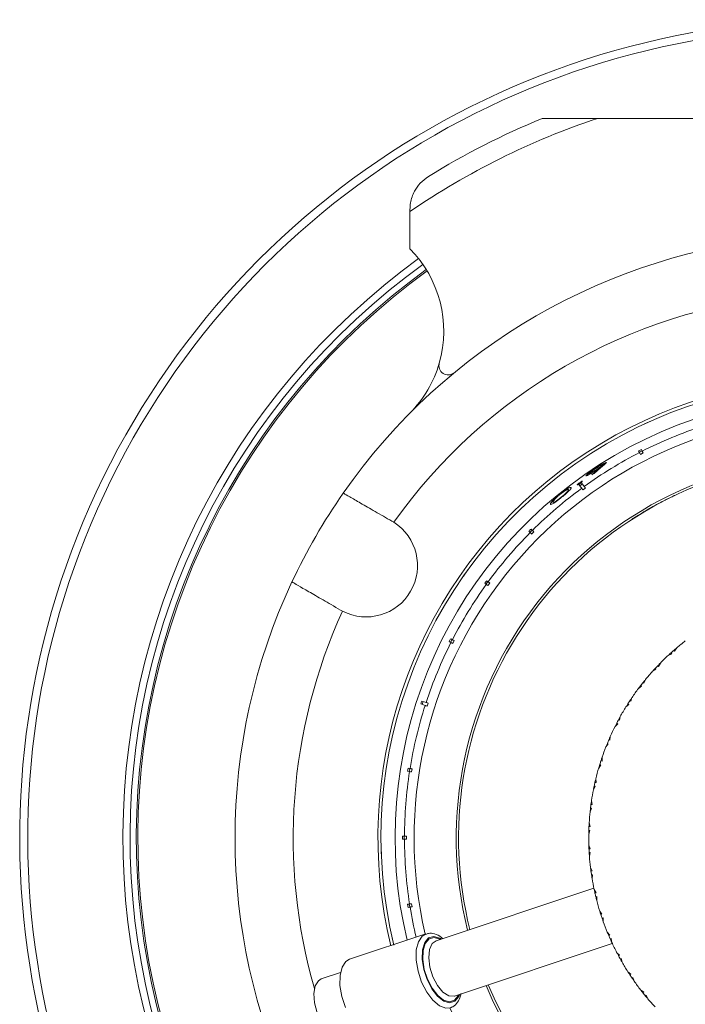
# Model space of a CAD drawing. Header units: inches. Extents: x -4.1 to 22.8, y -8.3 to 17.7.
# Tile 12 of 130: x 2.9 to 5, y -5.8 to -2.6. Entities that reach past the tile are written whole.
import ezdxf

# ---------------------------------------------------------------- set-up
doc = ezdxf.new("R2010")
doc.units = ezdxf.units.IN
doc.header["$MEASUREMENT"] = 0

msp = doc.modelspace()

# ---------------------------------------------------------------- linework, layer by layer
at = {"color": 7, "linetype": 'Continuous', "lineweight": 15}
for p, q in [((4.5392, -2.9083), (4.717, -2.9083)), ((4.717, -2.9083), (6.2613, -2.9083)), ((4.1142, -3.2076), (4.1142, -3.2014)), ((4.1142, -3.3274), (4.1142, -3.2076)), ((4.8683, -3.8906), (4.8908, -3.8804)), ((4.8497, -3.9769), (4.8525, -3.9824)), ((4.8609, -3.9767), (4.852, -3.9813)), ((4.8644, -3.9836), (4.8555, -3.9882)), ((4.8615, -3.9779), (4.8586, -3.9723)), ((4.7158, -4.0373), (4.7152, -4.0364)), ((4.7261, -4.0326), (4.7251, -4.0312)), ((4.7376, -4.0215), (4.7366, -4.0201)), ((4.661, -4.0809), (4.6599, -4.0794)), ((4.6747, -4.0914), (4.6659, -4.0793)), ((4.6227, -4.1085), (4.6216, -4.107)), ((4.6689, -4.0833), (4.6608, -4.0892)), ((4.6785, -4.0966), (4.6704, -4.1025)), ((4.5757, -4.1421), (4.575, -4.1412)), ((4.6023, -4.1261), (4.6016, -4.1252)), ((4.4876, -4.1476), (4.4697, -4.1647)), ((4.8826, -4.1636), (4.8768, -4.1669)), ((4.8861, -4.1621), (4.8859, -4.1617)), ((4.0623, -4.2067), (4.0561, -4.2029)), ((4.8233, -4.1999), (4.8235, -4.2002)), ((4.8395, -4.1895), (4.8397, -4.1898)), ((4.849, -4.1836), (4.8493, -4.1839)), ((4.8532, -4.1814), (4.853, -4.1811)), ((4.4966, -4.2353), (4.501, -4.2398)), ((4.5072, -4.2318), (4.5001, -4.2389)), ((4.5081, -4.2327), (4.5037, -4.2283)), ((4.5126, -4.2372), (4.5056, -4.2443)), ((4.2863, -4.3793), (4.3007, -4.3591)), ((4.3645, -4.3976), (4.3587, -4.4057)), ((4.3656, -4.3983), (4.3605, -4.3947)), ((4.3546, -4.4027), (4.3597, -4.4064)), ((4.3708, -4.4021), (4.3649, -4.4102)), ((3.8911, -4.4887), (3.8975, -4.4922)), ((4.2496, -4.5836), (4.2451, -4.5926)), ((4.2507, -4.5842), (4.2452, -4.5814)), ((4.2565, -4.5871), (4.2519, -4.5961)), ((4.2406, -4.5903), (4.2462, -4.5931)), ((4.9629, -4.6183), (4.9655, -4.6208)), ((4.9721, -4.6104), (4.9655, -4.6208)), ((4.945, -4.6344), (4.9562, -4.629)), ((4.954, -4.6262), (4.9562, -4.629)), ((4.8947, -4.6855), (4.9053, -4.6792)), ((4.9029, -4.6766), (4.9053, -4.6792)), ((4.911, -4.6679), (4.9138, -4.6702)), ((4.9195, -4.6592), (4.9138, -4.6702)), ((4.8714, -4.7125), (4.8667, -4.724)), ((4.8491, -4.741), (4.8591, -4.7337)), ((4.8564, -4.7313), (4.8591, -4.7337)), ((4.8638, -4.722), (4.8667, -4.724)), ((4.8283, -4.7699), (4.8247, -4.7818)), ((4.1569, -4.7827), (4.1538, -4.7922)), ((4.1725, -4.7878), (4.1694, -4.7973)), ((4.8086, -4.8003), (4.818, -4.7921)), ((4.8151, -4.79), (4.818, -4.7921)), ((4.8216, -4.78), (4.8247, -4.7818)), ((4.7847, -4.8416), (4.788, -4.8431)), ((4.7906, -4.831), (4.788, -4.8431)), ((4.7737, -4.863), (4.7823, -4.854)), ((4.7792, -4.8521), (4.7823, -4.854)), ((4.7584, -4.8952), (4.757, -4.9075)), ((4.7445, -4.9285), (4.7522, -4.9189)), ((4.749, -4.9173), (4.7522, -4.9189)), ((4.7536, -4.9063), (4.757, -4.9075)), ((4.7322, -4.962), (4.7319, -4.9744)), ((4.1146, -4.9981), (4.1085, -4.9971)), ((4.1134, -4.9979), (4.1118, -5.0077)), ((4.121, -4.9991), (4.1194, -5.009)), ((4.7213, -4.9965), (4.7281, -4.9862)), ((4.7248, -4.9848), (4.7281, -4.9862)), ((4.7284, -4.9735), (4.7319, -4.9744)), ((4.1069, -5.007), (4.1131, -5.0079)), ((4.712, -5.0309), (4.7128, -5.0433)), ((4.7043, -5.0662), (4.7102, -5.0553)), ((4.7067, -5.0543), (4.7102, -5.0553)), ((4.7093, -5.0427), (4.7128, -5.0433)), ((4.6936, -5.1372), (4.6985, -5.1258)), ((4.6949, -5.1251), (4.6985, -5.1258)), ((4.6964, -5.1133), (4.7, -5.1136)), ((4.6981, -5.1013), (4.7, -5.1136)), ((4.69, -5.1848), (4.6936, -5.1847)), ((4.6906, -5.1727), (4.6936, -5.1847)), ((4.0967, -5.2158), (4.0905, -5.2158)), ((4.0954, -5.2158), (4.0954, -5.2258)), ((4.1031, -5.2158), (4.1031, -5.2258)), ((4.6893, -5.2088), (4.6931, -5.1971)), ((4.6895, -5.1967), (4.6931, -5.1971)), ((4.0214, -5.247), (4.0221, -5.2727)), ((4.0905, -5.2258), (4.0967, -5.2258)), ((4.6895, -5.2445), (4.6935, -5.2562)), ((4.69, -5.2566), (4.6935, -5.2562)), ((4.6906, -5.2685), (4.6942, -5.2685)), ((4.6914, -5.2806), (4.6942, -5.2685)), ((4.6949, -5.3161), (4.6999, -5.3274)), ((4.6964, -5.3281), (4.6999, -5.3274)), ((4.6981, -5.3399), (4.7017, -5.3396)), ((4.7, -5.3519), (4.7017, -5.3396)), ((4.7058, -5.3831), (4.1984, -5.5521)), ((4.7066, -5.3869), (4.7126, -5.3977)), ((4.7092, -5.3987), (4.7126, -5.3977)), ((4.7119, -5.4103), (4.7155, -5.4097)), ((4.7149, -5.4221), (4.7155, -5.4097)), ((4.1131, -5.4337), (4.1069, -5.4347)), ((4.1085, -5.4446), (4.1146, -5.4436)), ((4.1118, -5.4339), (4.1134, -5.4438)), ((4.1194, -5.4327), (4.121, -5.4426)), ((4.7246, -5.4564), (4.7316, -5.4666)), ((4.7283, -5.4679), (4.7316, -5.4666)), ((4.732, -5.4792), (4.7355, -5.4783)), ((4.736, -5.4907), (4.7355, -5.4783)), ((4.1655, -5.5299), (3.9202, -5.6115)), ((4.0589, -5.5516), (4.0536, -5.5274)), ((4.7488, -5.524), (4.7567, -5.5335)), ((4.7535, -5.5351), (4.7567, -5.5335)), ((4.2575, -5.7295), (4.7649, -5.5606)), ((4.7582, -5.546), (4.7616, -5.5448)), ((4.7633, -5.5571), (4.7616, -5.5448)), ((4.779, -5.5891), (4.7877, -5.5979)), ((4.7846, -5.5998), (4.7877, -5.5979)), ((4.7903, -5.6103), (4.7936, -5.6087)), ((4.7963, -5.6208), (4.7936, -5.6087)), ((3.8908, -5.6542), (3.829, -5.6748)), ((4.8148, -5.6513), (4.8243, -5.6593)), ((4.8214, -5.6615), (4.8243, -5.6593)), ((4.8281, -5.6713), (4.8312, -5.6695)), ((4.835, -5.6813), (4.8312, -5.6695)), ((4.8561, -5.71), (4.8663, -5.7171)), ((4.8636, -5.7195), (4.8663, -5.7171)), ((4.8711, -5.7288), (4.874, -5.7267)), ((4.8789, -5.7381), (4.874, -5.7267))]:
    msp.add_line(p, q, dxfattribs=at)
at = {"color": 7, "linetype": 'Continuous', "lineweight": 15, "flags": 128}
for points in [[(4.6579, -4.0851), (4.663, -4.0922), (4.6666, -4.0972)], [(4.9258, -4.1399), (4.9259, -4.1401), (4.926, -4.1403)], [(4.9644, -4.1207), (4.9645, -4.1209), (4.9646, -4.121)], [(4.8891, -4.1599), (4.8892, -4.1601), (4.8893, -4.1602)], [(4.1491, -4.7907), (4.1574, -4.7934), (4.1633, -4.7953)], [(4.1664, -4.7858), (4.1604, -4.7839), (4.1522, -4.7812)], [(3.9065, -5.7664), (3.8949, -5.731), (3.889, -5.6955), (3.8895, -5.6631), (3.8961, -5.6367), (3.9084, -5.6185), (3.9202, -5.6115)], [(3.8647, -5.8497), (3.8462, -5.8352), (3.8292, -5.812), (3.8157, -5.7831), (3.8074, -5.7518), (3.8053, -5.7219), (3.8096, -5.6971), (3.8198, -5.6804), (3.829, -5.6748)]]:
    msp.add_lwpolyline(points, dxfattribs=at)
at = {"color": 8, "linetype": 'Continuous', "lineweight": 15, "flags": 128}
for points in [[(4.1518, -5.6847), (4.1402, -5.6493), (4.1343, -5.6138), (4.1347, -5.5814), (4.1414, -5.555), (4.1537, -5.5369), (4.1646, -5.5302)], [(4.1693, -5.6768), (4.1586, -5.6438), (4.1535, -5.6108), (4.1546, -5.5812), (4.1618, -5.5578), (4.1743, -5.5428), (4.191, -5.5379), (4.2101, -5.5434), (4.2153, -5.5465)], [(4.1708, -5.6758), (4.1604, -5.6438), (4.1555, -5.6119), (4.1566, -5.5832), (4.1635, -5.5605), (4.1757, -5.546), (4.1918, -5.5412), (4.2103, -5.5466), (4.2121, -5.5475)], [(4.1882, -5.6679), (4.1785, -5.6369), (4.1747, -5.6065), (4.1774, -5.5801), (4.1861, -5.5611), (4.1984, -5.5521)], [(4.2446, -5.767), (4.2297, -5.7684), (4.2089, -5.7607), (4.1878, -5.743), (4.1682, -5.7169), (4.1518, -5.6847)], [(4.2744, -5.7239), (4.2711, -5.7315), (4.2586, -5.7464), (4.2419, -5.7514), (4.2228, -5.7459), (4.203, -5.7305), (4.1846, -5.7067), (4.1693, -5.6768)], [(4.2712, -5.725), (4.2694, -5.7288), (4.2573, -5.7432), (4.2411, -5.748), (4.2226, -5.7427), (4.2035, -5.7278), (4.1856, -5.7047), (4.1708, -5.6758)], [(4.2575, -5.7295), (4.256, -5.73), (4.2388, -5.7286), (4.2203, -5.7167), (4.2027, -5.6956), (4.1882, -5.6679)]]:
    msp.add_lwpolyline(points, dxfattribs=at)
at = {"color": 7, "linetype": 'Continuous', "lineweight": 15}
for centre, radius, start, end in [((5.4892, -5.2208), 2.63, 303.3735, 224.0523), ((5.4892, -5.2208), 2.438, 108.4639, 124.332), ((5.4892, -5.2208), 2.5, 112.3316, 121.7569), ((5.4892, -5.2208), 1.9375, 94.8853, 145.1147), ((3.848, -3.5916), 0.375, 344.0599, 44.7913), ((5.4892, -5.2208), 2.275, 125.8779, 237.0361), ((5.4892, -5.2208), 2.255, 125.9008, 236.992), ((5.4892, -5.2208), 2.25, 125.9109, 236.9808), ((5.4892, -5.2208), 1.7505, 95.4034, 144.5966), ((3.848, -3.5916), 0.375, 315.2087, 344.0599), ((4.2375, -3.7028), 0.03, 164.0599, 309.5082), ((5.4892, -5.2208), 1.478, 0, 193.5894), ((5.4892, -5.2208), 1.468, 270, 193.5898), ((5.4892, -5.2208), 1.4228, 270, 193.377), ((5.4892, -5.2208), 1.3925, 108.2057, 116.7943), ((5.4892, -5.2208), 1.3925, 117.2057, 125.7943), ((5.4892, -5.2208), 1.226, 90, 194.0433), ((5.4892, -5.2208), 1.226, 202.791, 90), ((5.4892, -5.2208), 1.2185, 202.818, 101.821), ((5.4892, -5.2208), 1.2185, 101.821, 194.0163), ((5.4892, -5.2208), 1.9375, 145.1147, 154.8853), ((5.4892, -5.2208), 1.3925, 126.2057, 134.7943), ((3.9736, -4.3458), 0.165, 242.5283, 57.4717), ((5.4892, -5.2208), 1.2189, 122.2066, 123.1109), ((5.4892, -5.2208), 1.2189, 121.6791, 122.2066), ((5.4892, -5.2208), 1.3925, 135.2057, 143.7943), ((5.4892, -5.2208), 1.9375, 154.8853, 205.1147), ((5.4892, -5.2208), 1.3925, 144.2057, 152.7943), ((5.4892, -5.2208), 0.8, 127.7121, 130.265), ((5.4892, -5.2208), 1.3925, 153.2057, 161.7943), ((5.4892, -5.2208), 0.8, 131.1342, 131.9858), ((5.4892, -5.2208), 0.8, 130.4383, 131.1342), ((5.4892, -5.2208), 0.8, 132.855, 135.4079), ((5.4892, -5.2208), 0.8, 131.9858, 132.6817), ((5.4892, -5.2208), 0.8, 137.1286, 137.8246), ((5.4892, -5.2208), 0.8, 136.2771, 137.1286), ((5.4892, -5.2208), 0.8, 135.5812, 136.2771), ((5.4892, -5.2208), 0.8, 140.724, 141.4199), ((5.4892, -5.2208), 0.8, 137.9978, 140.5508), ((5.4892, -5.2208), 0.8, 143.1407, 145.6936), ((5.4892, -5.2208), 0.8, 142.2715, 142.9674), ((5.4892, -5.2208), 0.8, 141.4199, 142.2715), ((5.4892, -5.2208), 0.8, 145.8669, 146.5628), ((5.4892, -5.2208), 1.3925, 162.2057, 170.7943), ((5.4892, -5.2208), 0.8, 148.2835, 150.8365), ((5.4892, -5.2208), 0.8, 147.4144, 148.1103), ((5.4892, -5.2208), 0.8, 146.5628, 147.4144), ((5.4892, -5.2208), 0.8, 151.7057, 152.5572), ((5.4892, -5.2208), 0.8, 151.0097, 151.7057), ((5.4892, -5.2208), 0.8, 153.4264, 155.9793), ((5.4892, -5.2208), 0.8, 152.5572, 153.2531), ((5.4892, -5.2208), 0.8, 156.1526, 156.8485), ((5.4892, -5.2208), 0.8, 158.5693, 161.1222), ((5.4892, -5.2208), 0.8, 157.7001, 158.396), ((5.4892, -5.2208), 0.8, 156.8485, 157.7001), ((5.4892, -5.2208), 0.8, 161.2954, 161.9914), ((5.4892, -5.2208), 0.8, 163.7121, 166.265), ((5.4892, -5.2208), 0.8, 162.8429, 163.5389), ((5.4892, -5.2208), 0.8, 161.9914, 162.8429), ((5.4892, -5.2208), 1.3925, 171.2057, 179.7943), ((5.4892, -5.2208), 0.8, 167.9858, 168.6817), ((5.4892, -5.2208), 0.8, 167.1342, 167.9858), ((5.4892, -5.2208), 0.8, 166.4383, 167.1342), ((5.4892, -5.2208), 0.8, 168.855, 171.4079), ((5.4892, -5.2208), 0.8, 173.1286, 173.8246), ((5.4892, -5.2208), 0.8, 172.2771, 173.1286), ((5.4892, -5.2208), 0.8, 171.5812, 172.2771), ((5.4892, -5.2208), 0.8, 173.9978, 176.5508), ((5.4892, -5.2208), 0.8, 177.4199, 178.2715), ((5.4892, -5.2208), 0.8, 176.724, 177.4199), ((5.4892, -5.2208), 1.478, 203.2687, 0), ((5.4892, -5.2208), 0.8, 179.1407, 181.6936), ((5.4892, -5.2208), 0.8, 178.2715, 178.9674), ((5.4892, -5.2208), 1.3925, 180.2057, 188.7943), ((5.4892, -5.2208), 0.8, 181.8669, 182.5628), ((5.4892, -5.2208), 0.8, 182.5628, 183.4144), ((5.4892, -5.2208), 0.8, 183.4144, 184.1103), ((5.4892, -5.2208), 0.8, 184.2835, 186.8365), ((5.4892, -5.2208), 0.8, 187.0097, 187.7057), ((5.4892, -5.2208), 0.8, 187.7057, 188.5572), ((5.4892, -5.2208), 0.8, 188.5572, 189.2531), ((5.4892, -5.2208), 0.8, 189.4264, 191.9793), ((5.4892, -5.2208), 0.8, 191.7461, 192.8485), ((5.4892, -5.2208), 0.8, 192.8485, 193.7001), ((5.4892, -5.2208), 0.8, 193.7001, 194.5693), ((5.4892, -5.2208), 0.8, 194.5693, 197.1222), ((5.4892, -5.2208), 0.8, 197.1222, 197.9914), ((5.4892, -5.2208), 0.8, 197.9914, 198.8429), ((5.4892, -5.2208), 0.8, 198.8429, 199.6976), ((5.4892, -5.2208), 0.8, 199.7121, 202.265), ((5.4892, -5.2208), 0.8, 202.2796, 203.1342), ((5.4892, -5.2208), 0.8, 203.1342, 203.9858), ((5.4892, -5.2208), 0.8, 203.9858, 205.0882), ((5.4892, -5.2208), 0.8, 204.855, 207.4079), ((5.4892, -5.2208), 0.8, 207.5812, 208.2771), ((5.4892, -5.2208), 0.8, 208.2771, 209.1286), ((5.4892, -5.2208), 0.8, 209.1286, 209.8246), ((5.4892, -5.2208), 0.8, 209.9978, 212.5508), ((5.4892, -5.2208), 0.8, 212.724, 213.4199), ((5.4892, -5.2208), 0.8, 213.4199, 214.2715), ((5.4892, -5.2208), 0.8, 214.2715, 214.9674), ((5.4892, -5.2208), 0.8, 215.1407, 217.6936), ((5.4892, -5.2208), 0.8, 217.8669, 218.5628), ((5.4892, -5.2208), 0.8, 218.5628, 219.4144), ((5.4892, -5.2208), 0.8, 219.4144, 220.1103), ((5.4892, -5.2208), 0.8, 220.2835, 222.8365)]:
    msp.add_arc(centre, radius, start, end, dxfattribs=at)
at = {"color": 8, "linetype": 'Continuous', "lineweight": 15}
for radius, start, end in [(2.6042, 303.5207, 223.891), (2.298, 125.8849, 237.086), (1.3616, 90, 193.1497), (1.3616, 203.6909, 90), (1.7505, 155.4034, 196.0856), (1.3925, 189.2057, 193.2669)]:
    msp.add_arc((5.4892, -5.2208), radius, start, end, dxfattribs=at)
at = {"color": 7, "linetype": 'Continuous', "lineweight": 15}
for centre, major_axis, ratio, start_param, end_param in [((5.4941, -5.2305), (-0.6399, 1.2559), 0.999971, 6.279638, 6.286733), ((5.645, -5.1212), (1.2117, 0.7745), 0.991695, 1.701918, 1.726174), ((5.425, -5.281), (1.0423, 0.9768), 0.998103, 1.346414, 1.35272), ((5.6449, -5.1213), (1.2102, 0.7737), 0.991687, 1.693028, 1.719903), ((5.4955, -5.2296), (-0.8336, 1.1474), 0.999971, 6.27966, 6.286711), ((5.4968, -5.2285), (0.9967, -0.9967), 0.999971, 3.138045, 3.14514), ((5.4979, -5.2272), (1.1403, -0.8285), 0.999971, 3.138045, 3.14514), ((5.4988, -5.2257), (1.2559, -0.6399), 0.999971, 3.138045, 3.14514), ((5.4995, -5.2242), (1.3489, -0.4383), 0.999971, 3.138067, 3.145118), ((5.4998, -5.2225), (1.3922, -0.2205), 0.999971, 3.138045, 3.14514), ((5.5, -5.2208), (1.4095, 0), 0.999971, 3.138045, 3.14514), ((5.4998, -5.2192), (1.3922, 0.2205), 0.999971, 3.138045, 3.14514)]:
    msp.add_ellipse(centre, major_axis=major_axis, ratio=ratio, start_param=start_param, end_param=end_param, dxfattribs=at)
for points, knots in [([(4.1734, -3.0951), (4.1642, -3.1018), (4.146, -3.1153), (4.1257, -3.1452), (4.1155, -3.1748), (4.1145, -3.1941), (4.1142, -3.2014)], [0, 0, 0, 0, 0.23821, 0.475407, 0.80299, 1, 1, 1, 1]), ([(4.8525, -3.9824), (4.8528, -3.983), (4.8533, -3.9839), (4.8548, -3.9869), (4.8555, -3.9882)], [0, 0, 0, 0, 0.585349, 1, 1, 1, 1]), ([(4.8644, -3.9836), (4.8636, -3.9821), (4.8621, -3.9792), (4.8617, -3.9783), (4.8615, -3.9779)], [0, 0, 0, 0, 0.4968501, 1, 1, 1, 1]), ([(4.7115, -4.0323), (4.7156, -4.0297), (4.7238, -4.0244), (4.7346, -4.0184), (4.742, -4.0149), (4.7455, -4.0138), (4.746, -4.0141), (4.7462, -4.0142)], [0, 0, 0, 0, 0.239826, 0.481748, 0.693205, 0.899479, 1, 1, 1, 1]), ([(4.7462, -4.0142), (4.7458, -4.0151), (4.7451, -4.0165), (4.7402, -4.0208), (4.7373, -4.0232), (4.7358, -4.0244)], [0, 0, 0, 0, 0.480035, 0.738548, 1, 1, 1, 1]), ([(4.7375, -4.0189), (4.7378, -4.0187), (4.7411, -4.0166), (4.7441, -4.0152), (4.7452, -4.0151), (4.7455, -4.0151)], [0, 0, 0, 0, 0.058868, 0.673438, 1, 1, 1, 1]), ([(4.6804, -4.0573), (4.6806, -4.0567), (4.6808, -4.0555), (4.6864, -4.0504), (4.6947, -4.0439), (4.7033, -4.0377), (4.7092, -4.0338), (4.7115, -4.0323)], [0, 0, 0, 0, 0.226798, 0.455848, 0.652562, 0.86745, 1, 1, 1, 1]), ([(4.7141, -4.0384), (4.7101, -4.041), (4.7022, -4.0462), (4.6919, -4.0523), (4.6844, -4.0565), (4.6811, -4.0577), (4.6806, -4.0574), (4.6804, -4.0573)], [0, 0, 0, 0, 0.237338, 0.476759, 0.689947, 0.906033, 1, 1, 1, 1]), ([(4.7116, -4.0335), (4.708, -4.036), (4.7017, -4.0402), (4.6946, -4.0457), (4.6903, -4.0494), (4.6895, -4.0506), (4.6896, -4.0508), (4.6896, -4.0509)], [0, 0, 0, 0, 0.313539, 0.54455, 0.775774, 0.974978, 1, 1, 1, 1]), ([(4.6896, -4.0509), (4.69, -4.0509), (4.6906, -4.051), (4.6948, -4.049), (4.7008, -4.0455), (4.7081, -4.041), (4.713, -4.0378), (4.7152, -4.0364)], [0, 0, 0, 0, 0.180221, 0.361623, 0.589366, 0.815567, 1, 1, 1, 1]), ([(4.7366, -4.0201), (4.7363, -4.02), (4.7356, -4.0199), (4.7312, -4.0219), (4.7249, -4.0253), (4.7179, -4.0295), (4.7134, -4.0324), (4.7116, -4.0335)], [0, 0, 0, 0, 0.192596, 0.38636, 0.615599, 0.847581, 1, 1, 1, 1]), ([(4.7251, -4.0312), (4.7232, -4.0324), (4.7205, -4.0342), (4.7168, -4.0366), (4.715, -4.0378), (4.7141, -4.0384)], [0, 0, 0, 0, 0.498954, 0.749345, 1, 1, 1, 1]), ([(4.7152, -4.0364), (4.7186, -4.0342), (4.7243, -4.0304), (4.731, -4.0255), (4.7352, -4.0222), (4.7367, -4.0206), (4.7366, -4.0202), (4.7366, -4.0201)], [0, 0, 0, 0, 0.295312, 0.499595, 0.703504, 0.912396, 1, 1, 1, 1]), ([(4.7259, -4.0324), (4.726, -4.0324), (4.729, -4.0301), (4.7333, -4.0265), (4.7374, -4.0226), (4.7375, -4.0218), (4.7376, -4.0215)], [0, 0, 0, 0, 0.006393, 0.391996, 0.696006, 1, 1, 1, 1]), ([(4.652, -4.0863), (4.6521, -4.0861), (4.6521, -4.0858), (4.654, -4.084), (4.6564, -4.0821), (4.6585, -4.0805), (4.6597, -4.0796), (4.6599, -4.0794)], [0, 0, 0, 0, 0.263865, 0.511661, 0.733126, 0.948035, 1, 1, 1, 1]), ([(4.661, -4.0809), (4.6599, -4.0817), (4.6577, -4.0832), (4.655, -4.085), (4.6531, -4.0861), (4.6522, -4.0864), (4.6521, -4.0863), (4.652, -4.0863)], [0, 0, 0, 0, 0.241404, 0.485753, 0.694878, 0.89209, 1, 1, 1, 1]), ([(4.6599, -4.0794), (4.661, -4.0787), (4.6632, -4.0771), (4.6659, -4.0754), (4.6679, -4.0743), (4.6687, -4.074), (4.6688, -4.0741), (4.6689, -4.0741)], [0, 0, 0, 0, 0.243745, 0.490694, 0.701126, 0.922877, 1, 1, 1, 1]), ([(4.6689, -4.0741), (4.6688, -4.0743), (4.6687, -4.0746), (4.6671, -4.0761), (4.6648, -4.078), (4.6626, -4.0797), (4.6613, -4.0806), (4.661, -4.0809)], [0, 0, 0, 0, 0.2402568, 0.4832073, 0.7001907, 0.9154835, 1, 1, 1, 1]), ([(4.0561, -4.2029), (4.0379, -4.1924), (4.0014, -4.1713), (3.9537, -4.1438), (3.9185, -4.1235), (3.9019, -4.1139), (3.9004, -4.113), (3.8998, -4.1127)], [0, 0, 0, 0, 0.221192, 0.442436, 0.66314, 0.882991, 1, 1, 1, 1]), ([(4.5953, -4.117), (4.5987, -4.1143), (4.6057, -4.1088), (4.615, -4.1023), (4.6233, -4.0971), (4.6305, -4.0937), (4.6318, -4.0945), (4.6326, -4.095)], [0, 0, 0, 0, 0.149598, 0.299876, 0.440817, 0.660676, 1, 1, 1, 1]), ([(4.6237, -4.1019), (4.6233, -4.1016), (4.6224, -4.1009), (4.6187, -4.1022), (4.6128, -4.1055), (4.6058, -4.1103), (4.5998, -4.1148), (4.5967, -4.1173), (4.5962, -4.1177)], [0, 0, 0, 0, 0.252942, 0.507451, 0.666681, 0.827449, 0.971153, 1, 1, 1, 1]), ([(4.6016, -4.1252), (4.6045, -4.1228), (4.6098, -4.1185), (4.6161, -4.1128), (4.6197, -4.1092), (4.621, -4.1076), (4.6216, -4.107)], [0, 0, 0, 0, 0.300701, 0.5605529, 0.8200348, 1, 1, 1, 1]), ([(4.6326, -4.095), (4.6329, -4.0961), (4.6332, -4.0976), (4.6272, -4.1044), (4.6197, -4.1114), (4.6106, -4.1193), (4.6045, -4.1243), (4.602, -4.1263)], [0, 0, 0, 0, 0.381244, 0.555512, 0.731161, 0.891598, 1, 1, 1, 1]), ([(4.6216, -4.107), (4.6221, -4.1063), (4.6231, -4.1049), (4.624, -4.1031), (4.6238, -4.1023), (4.6237, -4.1019)], [0, 0, 0, 0, 0.250493, 0.501064, 1, 1, 1, 1]), ([(4.6666, -4.0972), (4.667, -4.0977), (4.6676, -4.0986), (4.6696, -4.1013), (4.6704, -4.1025)], [0, 0, 0, 0, 0.585349, 1, 1, 1, 1]), ([(4.6785, -4.0966), (4.6776, -4.0952), (4.6756, -4.0925), (4.675, -4.0918), (4.6747, -4.0914)], [0, 0, 0, 0, 0.496777, 1, 1, 1, 1]), ([(4.5665, -4.1485), (4.5661, -4.1474), (4.5655, -4.1458), (4.5722, -4.1379), (4.5796, -4.1305), (4.5876, -4.1233), (4.5931, -4.1188), (4.5953, -4.117)], [0, 0, 0, 0, 0.421423, 0.607744, 0.75665, 0.905695, 1, 1, 1, 1]), ([(4.5666, -4.1487), (4.5663, -4.1473), (4.566, -4.1456), (4.5736, -4.1381), (4.5771, -4.1351), (4.5785, -4.134)], [0, 0, 0, 0, 0.7080323, 0.8861836, 1, 1, 1, 1]), ([(4.602, -4.1263), (4.5987, -4.129), (4.592, -4.1343), (4.5832, -4.1409), (4.5754, -4.1463), (4.5684, -4.15), (4.5672, -4.1491), (4.5665, -4.1485)], [0, 0, 0, 0, 0.145314, 0.291399, 0.430589, 0.640711, 1, 1, 1, 1]), ([(4.5962, -4.1177), (4.5937, -4.1198), (4.5887, -4.1239), (4.5826, -4.1296), (4.5776, -4.1348), (4.5742, -4.1395), (4.5747, -4.1405), (4.575, -4.1412)], [0, 0, 0, 0, 0.140683, 0.2820179, 0.4233905, 0.6315802, 1, 1, 1, 1]), ([(4.575, -4.1412), (4.5757, -4.1419), (4.5767, -4.1429), (4.5849, -4.1379), (4.5921, -4.1327), (4.5982, -4.128), (4.6012, -4.1255), (4.6016, -4.1252)], [0, 0, 0, 0, 0.492978, 0.660483, 0.829457, 0.975094, 1, 1, 1, 1]), ([(4.5757, -4.1421), (4.5758, -4.1433), (4.5759, -4.1448), (4.5834, -4.1405), (4.5845, -4.1399)], [0, 0, 0, 0, 0.848755, 1, 1, 1, 1]), ([(4.9258, -4.1399), (4.9226, -4.1416), (4.9161, -4.145), (4.9073, -4.1498), (4.9003, -4.1536), (4.8935, -4.1574), (4.8895, -4.1596), (4.8892, -4.1598), (4.8891, -4.1599)], [0, 0, 0, 0, 0.124579, 0.250341, 0.374068, 0.498471, 0.74918, 1, 1, 1, 1]), ([(4.9644, -4.1207), (4.9642, -4.1208), (4.9639, -4.1209), (4.9592, -4.1232), (4.952, -4.1267), (4.9446, -4.1303), (4.9356, -4.1349), (4.9291, -4.1383), (4.9258, -4.1399)], [0, 0, 0, 0, 0.250469, 0.500058, 0.625157, 0.75012, 0.875057, 1, 1, 1, 1]), ([(4.8859, -4.1617), (4.8817, -4.1641), (4.8755, -4.1677), (4.8682, -4.172), (4.8618, -4.1758), (4.8555, -4.1796), (4.8539, -4.1806), (4.853, -4.1811)], [0, 0, 0, 0, 0.2497055, 0.3750067, 0.5003093, 0.7499796, 1, 1, 1, 1]), ([(4.8517, -4.1819), (4.8517, -4.182), (4.8518, -4.1821), (4.8518, -4.1822), (4.8519, -4.1823)], [0, 0, 0, 0, 0.50003, 1, 1, 1, 1]), ([(4.501, -4.2398), (4.5014, -4.2402), (4.5022, -4.2409), (4.5046, -4.2433), (4.5056, -4.2443)], [0, 0, 0, 0, 0.585348, 1, 1, 1, 1]), ([(4.5126, -4.2372), (4.5115, -4.2361), (4.5091, -4.2337), (4.5084, -4.233), (4.5081, -4.2327)], [0, 0, 0, 0, 0.496656, 1, 1, 1, 1]), ([(3.7348, -4.3985), (3.7366, -4.3995), (3.7402, -4.4016), (3.7681, -4.4177), (3.8091, -4.4414), (3.8529, -4.4666), (3.8811, -4.4829), (3.8911, -4.4887)], [0, 0, 0, 0, 0.219054, 0.438124, 0.65753, 0.877706, 1, 1, 1, 1]), ([(4.3708, -4.4021), (4.3694, -4.4011), (4.3667, -4.3992), (4.366, -4.3986), (4.3656, -4.3983)], [0, 0, 0, 0, 0.496779, 1, 1, 1, 1]), ([(4.3597, -4.4064), (4.3602, -4.4068), (4.361, -4.4074), (4.3638, -4.4094), (4.3649, -4.4102)], [0, 0, 0, 0, 0.585348, 1, 1, 1, 1]), ([(4.2565, -4.5871), (4.255, -4.5864), (4.252, -4.5849), (4.2512, -4.5844), (4.2507, -4.5842)], [0, 0, 0, 0, 0.496849, 1, 1, 1, 1]), ([(4.2462, -4.5931), (4.2467, -4.5934), (4.2477, -4.5939), (4.2507, -4.5954), (4.2519, -4.5961)], [0, 0, 0, 0, 0.585349, 1, 1, 1, 1]), ([(4.1633, -4.7953), (4.1639, -4.7955), (4.1649, -4.7958), (4.1681, -4.7969), (4.1694, -4.7973)], [0, 0, 0, 0, 0.5853489, 1, 1, 1, 1]), ([(4.1725, -4.7878), (4.1709, -4.7873), (4.1678, -4.7862), (4.1669, -4.7859), (4.1664, -4.7858)], [0, 0, 0, 0, 0.4969012, 1, 1, 1, 1]), ([(4.121, -4.9991), (4.1194, -4.9988), (4.1161, -4.9983), (4.1151, -4.9981), (4.1146, -4.9981)], [0, 0, 0, 0, 0.496928, 1, 1, 1, 1]), ([(4.1131, -5.0079), (4.1137, -5.008), (4.1147, -5.0082), (4.118, -5.0087), (4.1194, -5.009)], [0, 0, 0, 0, 0.585348, 1, 1, 1, 1]), ([(4.1031, -5.2158), (4.103, -5.2158), (4.1008, -5.2158), (4.0979, -5.2158), (4.097, -5.2158), (4.0967, -5.2158)], [0, 0, 0, 0, 0.0326818, 0.6183414, 1, 1, 1, 1]), ([(4.0967, -5.2258), (4.0967, -5.2258), (4.097, -5.2258), (4.0986, -5.2258), (4.1016, -5.2258), (4.103, -5.2258), (4.1031, -5.2258)], [0, 0, 0, 0, 0.0151965, 0.6008037, 0.9673211, 1, 1, 1, 1]), ([(4.1194, -5.4327), (4.1178, -5.433), (4.1145, -5.4335), (4.1135, -5.4337), (4.1131, -5.4337)], [0, 0, 0, 0, 0.4969284, 1, 1, 1, 1]), ([(4.1146, -5.4436), (4.1152, -5.4435), (4.1163, -5.4433), (4.1196, -5.4428), (4.121, -5.4426)], [0, 0, 0, 0, 0.585348, 1, 1, 1, 1]), ([(4.2193, -5.5451), (4.2181, -5.5439), (4.21, -5.5357), (4.1946, -5.5295), (4.1765, -5.526), (4.1677, -5.5301), (4.1647, -5.5315)], [0, 0, 0, 0, 0.075515, 0.48648, 0.826513, 1, 1, 1, 1]), ([(4.2445, -5.7663), (4.2457, -5.7661), (4.2534, -5.7649), (4.2646, -5.7542), (4.2746, -5.7393), (4.2773, -5.7266), (4.2784, -5.7217)], [0, 0, 0, 0, 0.066881, 0.421931, 0.776991, 1, 1, 1, 1])]:
    msp.add_open_spline(points, degree=3, knots=knots, dxfattribs=at)

doc.saveas('drawing.dxf')
